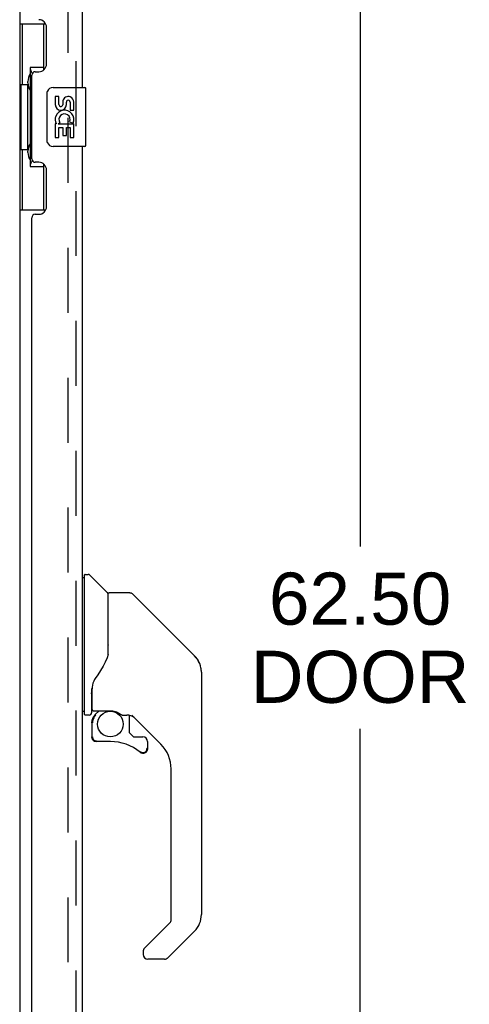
# Model space of a CAD drawing. Header units: inches. Extents: x 0 to 200, y 0 to 129.
# Tile 3 of 118: x 38.89 to 46.49, y 42.35 to 59.02. Entities that reach past the tile are written whole.
import ezdxf

# ---------------------------------------------------------------- set-up
doc = ezdxf.new("R2010")
doc.units = ezdxf.units.IN
doc.header["$LTSCALE"] = 11
doc.header["$MEASUREMENT"] = 0
doc.linetypes.add('HIDDEN', pattern=[0.2, 0.1, -0.1])
doc.layers.get('0').update_dxf_attribs({"linetype": 'CONTINUOUS'})
for name, color, linetype in [('DEFAULT_2', 8, 'HIDDEN'), ('DIMENSIONS', 7, 'CONTINUOUS'), ('DOOR_ASSEMBLY', 7, 'CONTINUOUS')]:
    doc.layers.add(name, color=color, linetype=linetype)
doc.styles.get("Standard").update_dxf_attribs({"font": 'arial.ttf'})
doc.dimstyles.new('DIMSTYLE_1', dxfattribs={"dimtxt": 0.882353, "dimasz": 1.176471, "dimexe": 0.09, "dimexo": 0.07, "dimgap": 0.0375, "dimtad": 0, "dimtih": 1, "dimtoh": 1, "dimzin": 4, "dimdsep": 46, "dimtxsty": 'Standard', "dimblk": '_FILLED', "dimblk1": '_FILLED', "dimblk2": '_FILLED', "dimcen": 0.09, "dimadec": 3, "dimazin": 1, "dimtfac": 1, "dimtdec": 3, "dimtofl": 0, "dimtmove": 0, "dimatfit": 3, "dimldrblk": '_FILLED', "dimfxl": 0, "dimtolj": 1, "dimtzin": 4, "dimarcsym": 0})

# ---------------------------------------------------------------- blocks, each defined once
blk = doc.blocks.new('_FILLED')
at = {"color": 0, "linetype": 'ByBlock'}
blk.add_solid([(0, 0), (-1, 0.2), (-1, -0.2)], dxfattribs=at)
blk = doc.blocks.new('*D9')
at = {"layer": 'DIMENSIONS', "color": 2, "linetype": 'Continuous'}
for p, q in [((40.521, 79.876), (45.703, 79.876)), ((44.644, 79.876), (44.644, 50.101)), ((44.644, 17.376), (44.644, 47.013)), ((40.521, 17.376), (45.703, 17.376))]:
    blk.add_line(p, q, dxfattribs=at)
at = {"layer": 'DIMENSIONS', "color": 2, "linetype": 'Continuous', "xscale": 1.1764705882, "yscale": 1.1764705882, "zscale": 1.1764705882}
for p, rotation in [((44.644, 79.876), 90), ((44.644, 17.376), 270)]:
    blk.add_blockref('_FILLED', p, dxfattribs=dict(at, rotation=rotation))
at = {"layer": 'DIMENSIONS', "color": 2, "linetype": 'Continuous', "insert": (44.644, 49.66), "char_height": 0.8824, "width": 3.69342, "attachment_point": 2, "line_spacing_factor": 0.9}
blk.add_mtext('62.50\\PDOOR', dxfattribs=at)

msp = doc.modelspace()

# ---------------------------------------------------------------- linework, layer by layer
at = {"color": 3, "linetype": 'Continuous'}
msp.add_line((38.886, 79.178), (38.886, 18.074), dxfattribs=at)
at = {"layer": 'DEFAULT_2', "color": 8, "linetype": 'HIDDEN'}
msp.add_line((39.698, 79.36), (39.698, 17.891), dxfattribs=at)
at = {"layer": 'DOOR_ASSEMBLY', "color": 8, "linetype": 'HIDDEN'}
msp.add_line((39.84, 17.622), (39.84, 79.629), dxfattribs=at)
at = {"layer": 'DOOR_ASSEMBLY', "color": 3, "linetype": 'Continuous'}
for p, q in [((39.944, 74.376), (39.944, 57.876)), ((39.34, 58.273), (39.34, 58.893)), ((39.09, 56.668), (39.09, 58.083)), ((39.15, 58.143), (39.21, 58.143)), ((39.944, 56.876), (39.944, 40.376)), ((39.21, 56.608), (39.15, 56.608)), ((39.34, 55.858), (39.34, 56.478)), ((39.15, 55.728), (39.21, 55.728)), ((39.09, 41.583), (39.09, 55.668))]:
    msp.add_line(p, q, dxfattribs=at)
at = {"layer": 'DOOR_ASSEMBLY', "color": 7, "linetype": 'Continuous'}
for p, q in [((38.886, 58.951), (39.326, 58.951)), ((38.925, 58.951), (38.925, 57.926)), ((39.29, 58.951), (39.29, 58.171)), ((39.063, 58.216), (39.063, 56.536)), ((39.29, 58.216), (39.063, 58.216)), ((38.903, 57.926), (38.903, 56.826)), ((38.903, 57.926), (39.026, 57.926)), ((39.026, 57.956), (39.026, 57.977)), ((39.026, 56.826), (39.026, 57.926)), ((39.449, 57.876), (39.989, 57.876)), ((39.349, 56.976), (39.349, 57.776)), ((39.487, 57.722), (39.487, 57.585)), ((39.549, 57.722), (39.487, 57.722)), ((39.549, 57.585), (39.549, 57.722)), ((40.004, 56.891), (40.004, 57.861)), ((39.615, 57.648), (39.615, 57.579)), ((39.675, 57.585), (39.675, 57.627)), ((39.738, 57.627), (39.738, 57.491)), ((39.801, 57.491), (39.801, 57.627)), ((39.738, 57.491), (39.801, 57.491)), ((39.487, 57.26), (39.487, 57.03)), ((39.505, 57.26), (39.487, 57.26)), ((39.539, 57.26), (39.567, 57.28)), ((39.539, 57.26), (39.801, 57.26)), ((39.549, 57.03), (39.549, 57.197)), ((39.549, 57.197), (39.615, 57.197)), ((39.615, 57.197), (39.615, 57.061)), ((39.675, 57.061), (39.675, 57.197)), ((39.675, 57.197), (39.738, 57.197)), ((39.73, 57.296), (39.788, 57.271)), ((39.738, 57.197), (39.738, 57.03)), ((39.801, 57.03), (39.801, 57.26)), ((39.487, 57.03), (39.549, 57.03)), ((39.615, 57.061), (39.675, 57.061)), ((39.738, 57.03), (39.801, 57.03)), ((39.989, 56.876), (39.449, 56.876)), ((38.903, 56.826), (39.026, 56.826)), ((38.925, 56.826), (38.925, 55.801)), ((39.026, 56.775), (39.026, 56.796)), ((39.063, 56.536), (39.29, 56.536)), ((39.29, 56.581), (39.29, 55.801)), ((38.886, 55.801), (39.326, 55.801)), ((39.983, 49.571), (39.944, 49.571)), ((39.983, 47.256), (39.983, 49.622)), ((39.991, 49.63), (40.046, 49.63)), ((40.368, 49.323), (40.074, 49.618)), ((40.377, 49.303), (40.377, 48.251)), ((40.385, 48.263), (40.385, 49.307)), ((40.746, 49.315), (40.393, 49.315)), ((40.802, 49.292), (41.844, 48.249)), ((41.539, 48.554), (41.539, 48.554)), ((41.845, 48.248), (41.545, 48.549)), ((40.384, 48.271), (40.363, 48.214)), ((41.911, 48.159), (41.912, 48.159)), ((41.96, 47.971), (41.96, 43.868)), ((40.101, 47.692), (40.101, 47.69)), ((40.101, 47.69), (40.101, 47.287)), ((40.11, 47.719), (40.109, 47.694)), ((40.109, 47.339), (40.109, 47.694)), ((40.101, 47.604), (40.102, 47.611)), ((40.102, 47.618), (40.103, 47.624)), ((40.102, 47.611), (40.102, 47.618)), ((40.103, 47.624), (40.104, 47.631)), ((40.104, 47.631), (40.106, 47.637)), ((39.983, 47.307), (39.944, 47.307)), ((40.062, 47.248), (39.991, 47.248)), ((40.129, 47.319), (40.424, 47.319)), ((40.228, 47.319), (40.163, 47.254)), ((40.169, 47.248), (40.167, 47.25)), ((40.171, 47.246), (40.169, 47.248)), ((40.621, 47.248), (40.697, 47.248)), ((40.735, 47.244), (40.735, 46.961)), ((41.275, 46.752), (40.78, 47.247)), ((40.105, 47.115), (40.105, 46.877)), ((40.108, 47.115), (40.117, 47.115)), ((40.117, 46.877), (40.108, 46.877)), ((40.739, 46.952), (40.81, 46.881)), ((40.819, 46.877), (40.971, 46.877)), ((40.42, 46.798), (40.184, 46.798)), ((41.05, 46.798), (41.05, 46.679)), ((40.98, 46.603), (40.971, 46.602)), ((41.048, 46.679), (41.039, 46.679)), ((41.048, 46.679), (41.048, 46.671)), ((41.448, 43.782), (41.448, 46.334)), ((40.993, 43.295), (41.425, 43.726)), ((41.844, 43.589), (41.392, 43.137)), ((40.975, 43.253), (40.975, 43.193)), ((41.336, 43.114), (41.054, 43.114))]:
    msp.add_line(p, q, dxfattribs=at)
for points in [[(39.063, 58.192), (39.063, 58.189), (39.064, 58.185), (39.064, 58.181), (39.066, 58.177), (39.067, 58.172), (39.069, 58.167), (39.072, 58.161), (39.075, 58.155), (39.078, 58.149), (39.082, 58.142), (39.086, 58.135), (39.091, 58.127), (39.097, 58.118), (39.099, 58.115)], [(39.349, 57.776), (39.349, 57.782), (39.35, 57.788), (39.351, 57.794), (39.352, 57.8), (39.354, 57.806), (39.356, 57.812)], [(39.356, 56.94), (39.354, 56.945), (39.352, 56.951), (39.351, 56.957), (39.35, 56.963), (39.349, 56.969), (39.349, 56.976)], [(39.099, 56.637), (39.097, 56.633), (39.091, 56.625), (39.086, 56.617), (39.082, 56.61), (39.078, 56.603), (39.075, 56.596), (39.072, 56.59), (39.069, 56.585), (39.067, 56.58), (39.066, 56.575), (39.064, 56.571), (39.064, 56.567), (39.063, 56.563), (39.063, 56.56)], [(40.802, 49.292), (40.794, 49.298), (40.785, 49.304), (40.776, 49.309), (40.766, 49.312), (40.756, 49.314), (40.746, 49.315)], [(40.377, 48.439), (40.379, 48.438), (40.381, 48.437), (40.383, 48.436), (40.384, 48.434), (40.385, 48.433), (40.385, 48.432)], [(40.363, 48.214), (40.333, 48.145), (40.297, 48.075), (40.255, 48.003), (40.208, 47.93), (40.162, 47.865)], [(41.952, 48.048), (41.945, 48.078), (41.931, 48.118), (41.913, 48.156), (41.891, 48.192), (41.866, 48.225), (41.845, 48.248)], [(40.162, 47.865), (40.152, 47.848), (40.137, 47.82), (40.124, 47.788), (40.115, 47.753), (40.11, 47.719)], [(40.101, 47.696), (40.101, 47.695), (40.101, 47.692)], [(40.106, 47.637), (40.107, 47.641), (40.108, 47.644), (40.109, 47.648), (40.109, 47.649)], [(40.108, 47.115), (40.108, 47.13), (40.11, 47.145), (40.113, 47.16), (40.117, 47.175), (40.122, 47.189), (40.129, 47.203), (40.136, 47.216), (40.145, 47.229), (40.154, 47.241), (40.165, 47.252)], [(40.171, 47.246), (40.161, 47.235), (40.152, 47.224), (40.144, 47.212), (40.137, 47.199), (40.131, 47.186), (40.126, 47.172), (40.122, 47.158), (40.119, 47.144), (40.117, 47.129), (40.117, 47.115)], [(40.167, 47.25), (40.166, 47.251), (40.165, 47.252), (40.165, 47.252), (40.165, 47.252)], [(40.424, 47.319), (40.427, 47.319), (40.441, 47.319), (40.454, 47.317), (40.467, 47.315), (40.48, 47.313), (40.492, 47.31), (40.503, 47.307), (40.514, 47.303), (40.524, 47.299), (40.533, 47.295), (40.542, 47.291), (40.55, 47.287), (40.557, 47.283), (40.564, 47.279), (40.57, 47.275), (40.576, 47.272), (40.581, 47.268), (40.585, 47.265), (40.594, 47.26)], [(40.594, 47.26), (40.597, 47.258), (40.6, 47.256), (40.603, 47.254), (40.606, 47.252), (40.609, 47.251), (40.612, 47.25), (40.615, 47.249), (40.619, 47.248)], [(40.184, 46.801), (40.175, 46.801), (40.167, 46.803), (40.159, 46.805), (40.151, 46.808), (40.143, 46.812), (40.136, 46.817), (40.13, 46.823), (40.124, 46.829), (40.119, 46.836), (40.115, 46.844), (40.112, 46.852), (40.109, 46.86), (40.108, 46.869), (40.108, 46.877)], [(40.117, 46.877), (40.117, 46.869), (40.118, 46.862), (40.12, 46.855), (40.123, 46.848), (40.127, 46.841), (40.131, 46.835), (40.136, 46.829), (40.142, 46.824), (40.148, 46.82), (40.155, 46.816), (40.162, 46.813), (40.169, 46.811), (40.177, 46.81), (40.184, 46.809)], [(40.184, 46.801), (40.184, 46.801), (40.184, 46.801), (40.184, 46.802), (40.184, 46.803), (40.184, 46.805), (40.184, 46.806), (40.184, 46.809)], [(40.971, 46.602), (40.963, 46.603), (40.954, 46.604), (40.945, 46.607), (40.937, 46.61), (40.93, 46.615), (40.923, 46.62)], [(40.928, 46.627), (40.935, 46.622), (40.941, 46.618), (40.948, 46.615), (40.956, 46.613), (40.963, 46.612), (40.971, 46.611), (40.979, 46.612), (40.986, 46.613), (40.993, 46.615), (41.001, 46.618), (41.007, 46.621), (41.014, 46.626), (41.019, 46.631), (41.024, 46.636), (41.029, 46.643), (41.033, 46.649), (41.036, 46.656), (41.038, 46.664), (41.039, 46.671), (41.039, 46.679)], [(41.048, 46.671), (41.046, 46.662), (41.044, 46.654), (41.041, 46.646), (41.036, 46.638), (41.031, 46.631), (41.026, 46.625), (41.019, 46.619), (41.012, 46.614), (41.005, 46.61), (40.997, 46.607), (40.989, 46.604), (40.98, 46.603)], [(40.993, 43.295), (40.993, 43.294), (40.992, 43.293), (40.991, 43.292), (40.99, 43.292), (40.989, 43.291), (40.988, 43.29)]]:
    msp.add_lwpolyline(points, dxfattribs=at)
msp.add_circle((40.42, 47.094), 0.217, dxfattribs=at)
at = {"layer": 'DOOR_ASSEMBLY', "color": 3, "linetype": 'Continuous'}
for centre, radius, start, end in [((39.21, 58.893), 0.13, 0, 90), ((39.21, 58.273), 0.13, 270, 360), ((39.15, 58.083), 0.06, 90, 180), ((39.15, 56.668), 0.06, 180, 270), ((39.21, 56.478), 0.13, 0, 90), ((39.15, 55.668), 0.06, 90, 180), ((39.21, 55.858), 0.13, 270, 360)]:
    msp.add_arc(centre, radius, start, end, dxfattribs=at)
at = {"layer": 'DOOR_ASSEMBLY', "color": 7, "linetype": 'Continuous'}
for centre, radius, start, end in [((39.449, 57.776), 0.1, 90, 158.7946), ((39.989, 57.861), 0.015, 0, 90), ((39.707, 57.627), 0.0943, 68.6999, 167.4338), ((39.707, 57.627), 0.0943, 0, 68.6704), ((39.581, 57.585), 0.0943, 180, 360), ((39.581, 57.585), 0.0314, 180, 261.2295), ((39.58, 57.59), 0.0362, 263.4285, 341.7628), ((39.707, 57.627), 0.0314, 0, 180.0485), ((39.64, 57.334), 0.154, 161.4199, 206.1963), ((39.644, 57.334), 0.157, 336.5966, 161.8791), ((39.644, 57.334), 0.0943, 336.5966, 215.1122), ((39.644, 57.334), 0.157, 205.737, 207.8532), ((39.449, 56.976), 0.1, 201.205, 270), ((39.989, 56.891), 0.015, 270, 360), ((39.991, 49.622), 0.00787, 90, 180), ((40.046, 49.59), 0.0394, 45, 90), ((40.347, 49.303), 0.0295, 0, 45), ((40.393, 49.307), 0.00787, 90, 180), ((40.365, 49.133), 0.0197, 306.994, 360), ((41.566, 47.971), 0.394, 20.9479, 45), ((41.566, 47.971), 0.394, 0, 11.2904), ((39.991, 47.256), 0.00787, 180, 270), ((40.062, 47.287), 0.0394, 270, 360), ((40.302, 47.115), 0.197, 135, 180), ((40.129, 47.339), 0.0197, 180, 270), ((40.697, 47.051), 0.197, 50.6498, 90), ((40.184, 46.877), 0.0787, 180, 270), ((40.747, 46.961), 0.0118, 180, 225), ((40.819, 46.889), 0.0118, 225, 270), ((40.971, 46.798), 0.0787, 0, 90), ((40.42, 46.011), 0.787, 50.4788, 90), ((40.857, 46.334), 0.591, 0, 45), ((40.971, 46.679), 0.0787, 230.4788, 360), ((41.566, 43.868), 0.394, 315, 360), ((41.369, 43.782), 0.0787, 315, 360), ((41.034, 43.253), 0.0591, 141.1326, 180), ((41.054, 43.193), 0.0787, 180, 270), ((41.336, 43.193), 0.0787, 270, 315)]:
    msp.add_arc(centre, radius, start, end, dxfattribs=at)
for centre, start_param, end_param in [((39.13, 57.966), 0.699287, 1.51401), ((39.13, 57.966), -4.655602, -3.84088), ((39.13, 56.785), 0.699287, 1.51401), ((39.13, 56.785), -4.655602, -3.84088)]:
    msp.add_ellipse(centre, major_axis=(0, 0.18), ratio=0.579493, start_param=start_param, end_param=end_param, dxfattribs=at)

# ---------------------------------------------------------------- dimensions: what is measured, and where the dimension line sits
at = {"layer": 'DIMENSIONS', "color": 2, "linetype": 'Continuous'}
dim = msp.add_linear_dim(base=(44.644, 17.376), p1=(40.451, 79.876), p2=(40.451, 17.376), angle=270, text='<>\\PDOOR', dimstyle='DIMSTYLE_1', dxfattribs=at)
dim.commit()
dim.dimension.update_dxf_attribs({"geometry": '*D9', "text_midpoint": (44.644, 48.557), "dimtype": 160})

doc.saveas('drawing.dxf')
